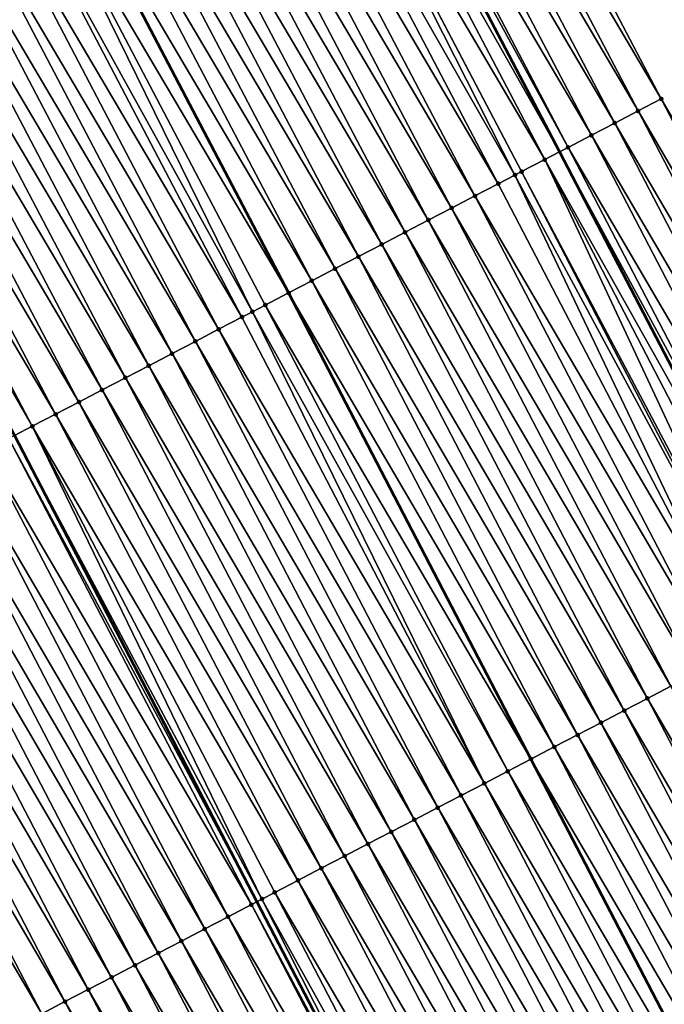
# Model space of a CAD drawing. Header units: feet. Extents: x 2007189 to 2022806, y 818621 to 837694.
# Tile 187 of 256: x 2012050 to 2012075, y 825543 to 825581. Entities that reach past the tile are written whole.
import ezdxf

# ---------------------------------------------------------------- set-up
doc = ezdxf.new("R2010")
doc.units = ezdxf.units.FT
doc.header["$MEASUREMENT"] = 0
for name, color, linetype, lineweight in [('EP_Travel Lane', 172, 'Continuous', 53), ('Road Shots', 141, 'Continuous', 100), ('Road X-Section', 40, 'Continuous', 13), ('STRIPING', 60, 'Continuous', 53)]:
    doc.layers.add(name, color=color, linetype=linetype, lineweight=lineweight)
doc.layers.add('I-77-MM17-21_SB-Surface-Border', color=7, linetype='Continuous')
doc.layers.add('I-77-MM17-21_SB-Surface-TIN', color=7, linetype='Continuous')

msp = doc.modelspace()

# ---------------------------------------------------------------- linework, layer by layer
at = {"layer": 'EP_Travel Lane'}
msp.add_polyline3d([(2012042.986842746, 825628.9073166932, 325.560769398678), (2012052.026263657, 825611.4143814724, 325.6315330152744), (2012061.489919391, 825593.7951984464, 325.6962103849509), (2012070.868116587, 825575.9284977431, 325.7663217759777), (2012080.099297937, 825558.1862715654, 325.8206885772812), (2012089.330474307, 825540.4440549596, 325.8553624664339), (2012098.561653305, 825522.7018333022, 325.9004354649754), (2012107.792832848, 825504.9596105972, 325.9475555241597), (2012117.024001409, 825487.2174089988, 325.9510513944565), (2012126.255163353, 825469.4752201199, 325.9278385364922), (2012135.486323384, 825451.7330349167, 325.8973493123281), (2012144.717475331, 825433.9908652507, 325.8341106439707), (2012153.948637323, 825416.2486762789, 325.81122153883)], dxfattribs=at)
at = {"layer": 'I-77-MM17-21_SB-Surface-Border', "color": 3, "linetype": 'Continuous', "lineweight": -3}
msp.add_polyline3d([(2012047.768865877, 825631.3376010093, 325.3343355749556), (2012055.87138228, 825613.4792854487, 325.4604665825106), (2012065.335043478, 825595.8600921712, 325.5194202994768), (2012074.739121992, 825577.9427009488, 325.5998194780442), (2012084.857540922, 825560.6621304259, 325.6182000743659), (2012094.975956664, 825543.381566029, 325.624132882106), (2012104.207269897, 825525.6394291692, 325.6447355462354), (2012113.438581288, 825507.8972958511, 325.657782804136), (2012122.669889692, 825490.1551682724, 325.6592803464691), (2012131.901194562, 825472.4130474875, 325.6462677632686), (2012141.132493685, 825454.6709377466, 325.6108280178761), (2012150.363793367, 825436.9288269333, 325.5769688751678), (2012158.707998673, 825418.7251280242, 325.5907426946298), (2012167.935548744, 825400.9649492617, 325.5643436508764)], dxfattribs=at)
at = {"layer": 'I-77-MM17-21_SB-Surface-TIN', "color": 128, "linetype": 'Continuous', "lineweight": -3}
for points in [[(2012074.739121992, 825577.9427009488, 325.5998194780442), (2012065.335043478, 825595.8600921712, 325.5194202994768), (2012064.454034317, 825595.3869929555, 325.5672615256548)], [(2012073.852027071, 825577.4811139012, 325.6449603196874), (2012064.454034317, 825595.3869929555, 325.5672615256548), (2012063.573026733, 825594.9138908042, 325.6134641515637)], [(2012073.852027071, 825577.4811139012, 325.6449603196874), (2012074.739121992, 825577.9427009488, 325.5998194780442), (2012064.454034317, 825595.3869929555, 325.5672615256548)], [(2012072.964931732, 825577.0195276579, 325.6884285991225), (2012063.573026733, 825594.9138908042, 325.6134641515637), (2012062.692026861, 825594.440774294, 325.6516515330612)], [(2012072.964931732, 825577.0195276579, 325.6884285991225), (2012073.852027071, 825577.4811139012, 325.6449603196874), (2012063.573026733, 825594.9138908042, 325.6134641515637)], [(2012072.077834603, 825576.5579448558, 325.7247418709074), (2012062.692026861, 825594.440774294, 325.6516515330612), (2012061.811030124, 825593.9676519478, 325.6865811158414)], [(2012072.077834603, 825576.5579448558, 325.7247418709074), (2012072.964931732, 825577.0195276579, 325.6884285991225), (2012062.692026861, 825594.440774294, 325.6516515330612)], [(2012060.930041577, 825593.4945143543, 325.7129996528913), (2012070.868116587, 825575.9284977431, 325.7663217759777), (2012061.489919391, 825593.7951984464, 325.6962103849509)], [(2012071.190736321, 825576.0963642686, 325.756450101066), (2012061.811030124, 825593.9676519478, 325.6865811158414), (2012061.489919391, 825593.7951984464, 325.6962103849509)], [(2012071.190736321, 825576.0963642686, 325.756450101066), (2012061.489919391, 825593.7951984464, 325.6962103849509), (2012070.868116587, 825575.9284977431, 325.7663217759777)], [(2012071.190736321, 825576.0963642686, 325.756450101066), (2012072.077834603, 825576.5579448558, 325.7247418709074), (2012061.811030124, 825593.9676519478, 325.6865811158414)], [(2012070.303636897, 825575.6347858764, 325.7835939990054), (2012060.930041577, 825593.4945143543, 325.7129996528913), (2012060.04905943, 825593.0213648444, 325.7327662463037)], [(2012070.303636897, 825575.6347858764, 325.7835939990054), (2012070.868116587, 825575.9284977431, 325.7663217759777), (2012060.930041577, 825593.4945143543, 325.7129996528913)], [(2012069.166815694, 825575.0432761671, 325.8106677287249), (2012060.048704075, 825593.0211739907, 325.7327729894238), (2012059.168081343, 825592.5482077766, 325.7483140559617)], [(2012069.416536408, 825575.1732095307, 325.8064826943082), (2012060.04905943, 825593.0213648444, 325.7327662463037), (2012060.048704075, 825593.0211739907, 325.7327729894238)], [(2012069.166815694, 825575.0432761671, 325.8106677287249), (2012069.416536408, 825575.1732095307, 325.8064826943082), (2012060.048704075, 825593.0211739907, 325.7327729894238)], [(2012069.416536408, 825575.1732095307, 325.8064826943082), (2012070.303636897, 825575.6347858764, 325.7835939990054), (2012060.04905943, 825593.0213648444, 325.7327662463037)], [(2012068.529433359, 825574.7116381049, 325.8191416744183), (2012059.168081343, 825592.5482077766, 325.7483140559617), (2012058.287106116, 825592.0750453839, 325.7608893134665)], [(2012068.529433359, 825574.7116381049, 325.8191416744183), (2012069.166815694, 825575.0432761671, 325.8106677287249), (2012059.168081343, 825592.5482077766, 325.7483140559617)], [(2012067.642329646, 825574.2500679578, 325.8291414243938), (2012058.287106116, 825592.0750453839, 325.7608893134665), (2012057.406131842, 825591.6018812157, 325.7724735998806)], [(2012067.642329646, 825574.2500679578, 325.8291414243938), (2012068.529433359, 825574.7116381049, 325.8191416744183), (2012058.287106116, 825592.0750453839, 325.7608893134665)], [(2012066.755226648, 825573.7884964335, 325.8420051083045), (2012057.406131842, 825591.6018812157, 325.7724735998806), (2012056.525154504, 825591.1287227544, 325.7872435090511)], [(2012066.755226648, 825573.7884964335, 325.8420051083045), (2012067.642329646, 825574.2500679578, 325.8291414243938), (2012057.406131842, 825591.6018812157, 325.7724735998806)], [(2012065.868123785, 825573.3269246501, 325.8554078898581), (2012056.525154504, 825591.1287227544, 325.7872435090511), (2012055.644179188, 825590.6555605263, 325.7999107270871)], [(2012065.868123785, 825573.3269246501, 325.8554078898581), (2012066.755226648, 825573.7884964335, 325.8420051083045), (2012056.525154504, 825591.1287227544, 325.7872435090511)], [(2012064.981020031, 825572.8653545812, 325.8652452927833), (2012055.644179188, 825590.6555605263, 325.7999107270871), (2012054.763207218, 825590.1823920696, 325.8091011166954)], [(2012064.981020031, 825572.8653545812, 325.8652452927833), (2012065.868123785, 825573.3269246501, 325.8554078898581), (2012055.644179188, 825590.6555605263, 325.7999107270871)], [(2012064.093916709, 825572.40378368, 325.8768135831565), (2012054.763207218, 825590.1823920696, 325.8091011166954), (2012053.882233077, 825589.7092276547, 325.8205475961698)], [(2012064.093916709, 825572.40378368, 325.8768135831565), (2012064.981020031, 825572.8653545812, 325.8652452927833), (2012054.763207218, 825590.1823920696, 325.8091011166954)], [(2012063.206814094, 825571.9422114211, 325.8912046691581), (2012053.882233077, 825589.7092276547, 325.8205475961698), (2012053.00125673, 825589.2360673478, 325.8342872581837)], [(2012063.206814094, 825571.9422114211, 325.8912046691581), (2012064.093916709, 825572.40378368, 325.8768135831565), (2012053.882233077, 825589.7092276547, 325.8205475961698)], [(2012062.319711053, 825571.48063998, 325.9038951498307), (2012053.00125673, 825589.2360673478, 325.8342872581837), (2012052.120278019, 825588.7629114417, 325.8504834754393)], [(2012062.319711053, 825571.48063998, 325.9038951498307), (2012063.206814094, 825571.9422114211, 325.8912046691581), (2012053.00125673, 825589.2360673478, 325.8342872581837)], [(2012061.432607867, 825571.0190688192, 325.9160031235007), (2012052.120278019, 825588.7629114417, 325.8504834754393), (2012051.23929697, 825588.2897572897, 325.8679834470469)], [(2012061.432607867, 825571.0190688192, 325.9160031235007), (2012062.319711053, 825571.48063998, 325.9038951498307), (2012052.120278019, 825588.7629114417, 325.8504834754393)], [(2012050.358322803, 825587.8165955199, 325.8805819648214), (2012060.545503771, 825570.5574968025, 325.9287377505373), (2012051.23929697, 825588.2897572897, 325.8679834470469)], [(2012061.432607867, 825571.0190688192, 325.9160031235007), (2012051.23929697, 825588.2897572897, 325.8679834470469), (2012060.545503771, 825570.5574968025, 325.9287377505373)], [(2012059.169161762, 825569.8413711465, 325.9430457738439), (2012050.358322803, 825587.8165955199, 325.8805819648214), (2012049.477352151, 825587.343424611, 325.8884034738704)], [(2012059.658401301, 825570.095926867, 325.9394514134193), (2012060.545503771, 825570.5574968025, 325.9287377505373), (2012050.358322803, 825587.8165955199, 325.8805819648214)], [(2012059.169161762, 825569.8413711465, 325.9430457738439), (2012059.658401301, 825570.095926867, 325.9394514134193), (2012050.358322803, 825587.8165955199, 325.8805819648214)], [(2012058.771296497, 825569.6343588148, 325.945095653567), (2012049.477352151, 825587.343424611, 325.8884034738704), (2012048.596379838, 825586.8702567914, 325.8979494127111)], [(2012058.771296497, 825569.6343588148, 325.945095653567), (2012059.169161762, 825569.8413711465, 325.9430457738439), (2012049.477352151, 825587.343424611, 325.8884034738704)], [(2012057.88419191, 825569.1727903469, 325.9516041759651), (2012048.596379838, 825586.8702567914, 325.8979494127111), (2012047.715405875, 825586.3970920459, 325.9092114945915)], [(2012057.88419191, 825569.1727903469, 325.9516041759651), (2012058.771296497, 825569.6343588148, 325.945095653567), (2012048.596379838, 825586.8702567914, 325.8979494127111)], [(2012056.997088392, 825568.7112198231, 325.9623875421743), (2012047.715405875, 825586.3970920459, 325.9092114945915), (2012046.834428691, 825585.9239332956, 325.9238200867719)], [(2012056.997088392, 825568.7112198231, 325.9623875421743), (2012057.88419191, 825569.1727903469, 325.9516041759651), (2012047.715405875, 825586.3970920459, 325.9092114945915)], [(2012056.109985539, 825568.2496480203, 325.9758307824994), (2012046.834428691, 825585.9239332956, 325.9238200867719), (2012045.953448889, 825585.4507794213, 325.9411504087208)], [(2012056.109985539, 825568.2496480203, 325.9758307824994), (2012056.997088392, 825568.7112198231, 325.9623875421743), (2012046.834428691, 825585.9239332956, 325.9238200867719)], [(2012055.222882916, 825567.7880757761, 325.9901912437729), (2012045.953448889, 825585.4507794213, 325.9411504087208), (2012045.072472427, 825584.9776193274, 325.9550089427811)], [(2012055.222882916, 825567.7880757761, 325.9901912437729), (2012056.109985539, 825568.2496480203, 325.9758307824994), (2012045.953448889, 825585.4507794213, 325.9411504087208)], [(2012054.335779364, 825567.3265053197, 326.0008346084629), (2012045.072472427, 825584.9776193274, 325.9550089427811), (2012044.191498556, 825584.5044544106, 325.9661753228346)], [(2012054.335779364, 825567.3265053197, 326.0008346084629), (2012055.222882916, 825567.7880757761, 325.9901912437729), (2012045.072472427, 825584.9776193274, 325.9550089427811)], [(2012053.448675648, 825566.864935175, 326.0108292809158), (2012044.191498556, 825584.5044544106, 325.9661753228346), (2012043.310523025, 825584.0312925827, 325.9790660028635)], [(2012053.448675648, 825566.864935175, 326.0108292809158), (2012054.335779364, 825567.3265053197, 326.0008346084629), (2012044.191498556, 825584.5044544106, 325.9661753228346)], [(2012052.561572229, 825566.4033644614, 326.0220074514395), (2012043.310523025, 825584.0312925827, 325.9790660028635), (2012042.429545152, 825583.558135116, 325.9943910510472)], [(2012052.561572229, 825566.4033644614, 326.0220074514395), (2012053.448675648, 825566.864935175, 326.0108292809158), (2012043.310523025, 825584.0312925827, 325.9790660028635)], [(2012051.674469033, 825565.9417933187, 326.0340780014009), (2012042.429545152, 825583.558135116, 325.9943910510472), (2012041.548568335, 825583.0849756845, 326.0086194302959)], [(2012051.674469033, 825565.9417933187, 326.0340780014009), (2012052.561572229, 825566.4033644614, 326.0220074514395), (2012042.429545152, 825583.558135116, 325.9943910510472)], [(2012050.78736459, 825565.4802245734, 326.0411634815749), (2012041.548568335, 825583.0849756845, 326.0086194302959), (2012040.855330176, 825582.7126471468, 326.0195023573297)], [(2012050.78736459, 825565.4802245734, 326.0411634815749), (2012051.674469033, 825565.9417933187, 326.0340780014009), (2012041.548568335, 825583.0849756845, 326.0086194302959)], [(2012050.78736459, 825565.4802245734, 326.0411634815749), (2012040.855330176, 825582.7126471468, 326.0195023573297), (2012050.10721314, 825565.1263354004, 326.0466079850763)], [(2012083.970444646, 825560.200545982, 325.657934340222), (2012074.739121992, 825577.9427009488, 325.5998194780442), (2012073.852027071, 825577.4811139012, 325.6449603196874)], [(2012083.970444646, 825560.200545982, 325.657934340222), (2012084.857540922, 825560.6621304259, 325.6182000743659), (2012074.739121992, 825577.9427009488, 325.5998194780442)], [(2012083.083348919, 825559.7389604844, 325.6998598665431), (2012073.852027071, 825577.4811139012, 325.6449603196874), (2012072.964931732, 825577.0195276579, 325.6884285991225)], [(2012083.083348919, 825559.7389604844, 325.6998598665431), (2012083.970444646, 825560.200545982, 325.657934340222), (2012073.852027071, 825577.4811139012, 325.6449603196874)], [(2012082.196252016, 825559.2773772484, 325.737083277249), (2012072.964931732, 825577.0195276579, 325.6884285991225), (2012072.077834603, 825576.5579448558, 325.7247418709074)], [(2012082.196252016, 825559.2773772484, 325.737083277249), (2012083.083348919, 825559.7389604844, 325.6998598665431), (2012072.964931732, 825577.0195276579, 325.6884285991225)], [(2012081.309153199, 825558.8157976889, 325.7666614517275), (2012072.077834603, 825576.5579448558, 325.7247418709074), (2012071.190736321, 825576.0963642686, 325.756450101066)], [(2012081.309153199, 825558.8157976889, 325.7666614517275), (2012082.196252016, 825559.2773772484, 325.737083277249), (2012072.077834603, 825576.5579448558, 325.7247418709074)], [(2012080.422058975, 825558.3542093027, 325.8145931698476), (2012071.190736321, 825576.0963642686, 325.756450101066), (2012070.868116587, 825575.9284977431, 325.7663217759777)], [(2012080.422058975, 825558.3542093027, 325.8145931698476), (2012081.309153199, 825558.8157976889, 325.7666614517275), (2012071.190736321, 825576.0963642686, 325.756450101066)], [(2012070.303636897, 825575.6347858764, 325.7835939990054), (2012080.099297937, 825558.1862715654, 325.8206885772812), (2012070.868116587, 825575.9284977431, 325.7663217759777)], [(2012080.422058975, 825558.3542093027, 325.8145931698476), (2012070.868116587, 825575.9284977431, 325.7663217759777), (2012080.099297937, 825558.1862715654, 325.8206885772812)], [(2012078.786427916, 825557.5031645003, 325.8451026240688), (2012070.303636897, 825575.6347858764, 325.7835939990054), (2012069.416536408, 825575.1732095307, 325.8064826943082)], [(2012079.534956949, 825557.8926359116, 325.8313462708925), (2012080.099297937, 825558.1862715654, 325.8206885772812), (2012070.303636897, 825575.6347858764, 325.7835939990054)], [(2012078.786427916, 825557.5031645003, 325.8451026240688), (2012079.534956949, 825557.8926359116, 325.8313462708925), (2012070.303636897, 825575.6347858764, 325.7835939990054)], [(2012077.760751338, 825556.9694921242, 325.8586250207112), (2012069.166815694, 825575.0432761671, 325.8106677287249), (2012068.529433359, 825574.7116381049, 325.8191416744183)], [(2012078.647854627, 825557.4310630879, 325.8469195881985), (2012069.416536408, 825575.1732095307, 325.8064826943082), (2012069.166815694, 825575.0432761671, 325.8106677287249)], [(2012077.760751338, 825556.9694921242, 325.8586250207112), (2012078.647854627, 825557.4310630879, 325.8469195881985), (2012069.166815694, 825575.0432761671, 325.8106677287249)], [(2012078.647854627, 825557.4310630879, 325.8469195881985), (2012078.786427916, 825557.5031645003, 325.8451026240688), (2012069.416536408, 825575.1732095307, 325.8064826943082)], [(2012077.760751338, 825556.9694921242, 325.8586250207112), (2012068.529433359, 825574.7116381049, 325.8191416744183), (2012067.642329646, 825574.2500679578, 325.8291414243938)], [(2012076.873647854, 825556.5079215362, 325.8695497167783), (2012067.642329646, 825574.2500679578, 325.8291414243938), (2012066.755226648, 825573.7884964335, 325.8420051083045)], [(2012076.873647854, 825556.5079215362, 325.8695497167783), (2012077.760751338, 825556.9694921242, 325.8586250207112), (2012067.642329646, 825574.2500679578, 325.8291414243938)], [(2012075.986543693, 825556.0463522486, 325.8777704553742), (2012066.755226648, 825573.7884964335, 325.8420051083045), (2012065.868123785, 825573.3269246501, 325.8554078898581)], [(2012075.986543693, 825556.0463522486, 325.8777704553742), (2012076.873647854, 825556.5079215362, 325.8695497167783), (2012066.755226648, 825573.7884964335, 325.8420051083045)], [(2012075.099439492, 825555.5847830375, 325.8858317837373), (2012065.868123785, 825573.3269246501, 325.8554078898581), (2012064.981020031, 825572.8653545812, 325.8652452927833)], [(2012075.099439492, 825555.5847830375, 325.8858317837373), (2012075.986543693, 825556.0463522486, 325.8777704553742), (2012065.868123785, 825573.3269246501, 325.8554078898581)], [(2012074.212336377, 825555.1232117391, 325.8982335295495), (2012064.981020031, 825572.8653545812, 325.8652452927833), (2012064.093916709, 825572.40378368, 325.8768135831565)], [(2012074.212336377, 825555.1232117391, 325.8982335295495), (2012075.099439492, 825555.5847830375, 325.8858317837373), (2012064.981020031, 825572.8653545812, 325.8652452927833)], [(2012073.325232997, 825554.6616409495, 325.9095773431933), (2012064.093916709, 825572.40378368, 325.8768135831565), (2012063.206814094, 825571.9422114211, 325.8912046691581)], [(2012073.325232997, 825554.6616409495, 325.9095773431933), (2012074.212336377, 825555.1232117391, 325.8982335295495), (2012064.093916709, 825572.40378368, 325.8768135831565)], [(2012072.438129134, 825554.2000710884, 325.9189904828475), (2012063.206814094, 825571.9422114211, 325.8912046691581), (2012062.319711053, 825571.48063998, 325.9038951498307)], [(2012072.438129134, 825554.2000710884, 325.9189904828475), (2012073.325232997, 825554.6616409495, 325.9095773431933), (2012063.206814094, 825571.9422114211, 325.8912046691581)], [(2012071.55102525, 825553.7385012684, 325.9283180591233), (2012062.319711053, 825571.48063998, 325.9038951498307), (2012061.432607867, 825571.0190688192, 325.9160031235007)], [(2012071.55102525, 825553.7385012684, 325.9283180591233), (2012072.438129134, 825554.2000710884, 325.9189904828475), (2012062.319711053, 825571.48063998, 325.9038951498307)], [(2012070.66392232, 825553.2769296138, 325.9414603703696), (2012061.432607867, 825571.0190688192, 325.9160031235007), (2012060.545503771, 825570.5574968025, 325.9287377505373)], [(2012070.66392232, 825553.2769296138, 325.9414603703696), (2012071.55102525, 825553.7385012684, 325.9283180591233), (2012061.432607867, 825571.0190688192, 325.9160031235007)], [(2012059.658401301, 825570.095926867, 325.9394514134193), (2012069.776818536, 825552.8153569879, 325.9554637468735), (2012060.545503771, 825570.5574968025, 325.9287377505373)], [(2012070.66392232, 825553.2769296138, 325.9414603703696), (2012060.545503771, 825570.5574968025, 325.9287377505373), (2012069.776818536, 825552.8153569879, 325.9554637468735)], [(2012068.889714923, 825552.3537892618, 325.9615964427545), (2012059.658401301, 825570.095926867, 325.9394514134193), (2012059.169161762, 825569.8413711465, 325.9430457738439)], [(2012068.889714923, 825552.3537892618, 325.9615964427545), (2012069.776818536, 825552.8153569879, 325.9554637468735), (2012059.658401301, 825570.095926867, 325.9394514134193)], [(2012068.002609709, 825551.8922219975, 325.9656099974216), (2012059.169161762, 825569.8413711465, 325.9430457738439), (2012058.771296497, 825569.6343588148, 325.945095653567)], [(2012068.002609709, 825551.8922219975, 325.9656099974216), (2012068.889714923, 825552.3537892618, 325.9615964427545), (2012059.169161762, 825569.8413711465, 325.9430457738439)], [(2012068.002609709, 825551.8922219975, 325.9656099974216), (2012058.771296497, 825569.6343588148, 325.945095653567), (2012057.88419191, 825569.1727903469, 325.9516041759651)], [(2012067.115504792, 825551.4306541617, 325.9708120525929), (2012057.88419191, 825569.1727903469, 325.9516041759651), (2012056.997088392, 825568.7112198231, 325.9623875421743)], [(2012067.115504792, 825551.4306541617, 325.9708120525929), (2012068.002609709, 825551.8922219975, 325.9656099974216), (2012057.88419191, 825569.1727903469, 325.9516041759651)], [(2012066.228401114, 825550.9690839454, 325.9809636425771), (2012056.997088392, 825568.7112198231, 325.9623875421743), (2012056.109985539, 825568.2496480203, 325.9758307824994)], [(2012066.228401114, 825550.9690839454, 325.9809636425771), (2012067.115504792, 825551.4306541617, 325.9708120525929), (2012056.997088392, 825568.7112198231, 325.9623875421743)], [(2012065.341298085, 825550.5075124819, 325.9937085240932), (2012056.109985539, 825568.2496480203, 325.9758307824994), (2012055.222882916, 825567.7880757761, 325.9901912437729)], [(2012065.341298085, 825550.5075124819, 325.9937085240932), (2012066.228401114, 825550.9690839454, 325.9809636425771), (2012056.109985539, 825568.2496480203, 325.9758307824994)], [(2012064.454195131, 825550.0459408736, 326.0067547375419), (2012055.222882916, 825567.7880757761, 325.9901912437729), (2012054.335779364, 825567.3265053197, 326.0008346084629)], [(2012064.454195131, 825550.0459408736, 326.0067547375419), (2012065.341298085, 825550.5075124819, 325.9937085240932), (2012055.222882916, 825567.7880757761, 325.9901912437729)], [(2012063.567091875, 825549.5843698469, 326.0185914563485), (2012054.335779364, 825567.3265053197, 326.0008346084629), (2012053.448675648, 825566.864935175, 326.0108292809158)], [(2012063.567091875, 825549.5843698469, 326.0185914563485), (2012064.454195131, 825550.0459408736, 326.0067547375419), (2012054.335779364, 825567.3265053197, 326.0008346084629)], [(2012062.679988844, 825549.1227983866, 326.0313295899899), (2012053.448675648, 825566.864935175, 326.0108292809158), (2012052.561572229, 825566.4033644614, 326.0220074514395)], [(2012062.679988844, 825549.1227983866, 326.0313295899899), (2012063.567091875, 825549.5843698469, 326.0185914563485), (2012053.448675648, 825566.864935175, 326.0108292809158)], [(2012061.792885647, 825548.6612272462, 326.0434026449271), (2012052.561572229, 825566.4033644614, 326.0220074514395), (2012051.674469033, 825565.9417933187, 326.0340780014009)], [(2012061.792885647, 825548.6612272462, 326.0434026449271), (2012062.679988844, 825549.1227983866, 326.0313295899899), (2012052.561572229, 825566.4033644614, 326.0220074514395)], [(2012060.905783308, 825548.199654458, 326.0589022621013), (2012051.674469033, 825565.9417933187, 326.0340780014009), (2012050.78736459, 825565.4802245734, 326.0411634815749)], [(2012060.905783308, 825548.199654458, 326.0589022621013), (2012061.792885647, 825548.6612272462, 326.0434026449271), (2012051.674469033, 825565.9417933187, 326.0340780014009)], [(2012059.531295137, 825547.4844939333, 326.072288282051), (2012050.78736459, 825565.4802245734, 326.0411634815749), (2012050.10721314, 825565.1263354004, 326.0466079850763)], [(2012059.531295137, 825547.4844939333, 326.072288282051), (2012060.018679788, 825547.7380839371, 326.0696874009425), (2012050.78736459, 825565.4802245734, 326.0411634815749)], [(2012060.018679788, 825547.7380839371, 326.0696874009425), (2012060.905783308, 825548.199654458, 326.0589022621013), (2012050.78736459, 825565.4802245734, 326.0411634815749)], [(2012059.131574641, 825547.2765165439, 326.0739686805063), (2012049.90026015, 825565.0186558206, 326.0482646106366), (2012049.013157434, 825564.5570837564, 326.0622508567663)], [(2012049.90026015, 825565.0186558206, 326.0482646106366), (2012059.338405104, 825547.3841318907, 326.0730991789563), (2012050.10721314, 825565.1263354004, 326.0466079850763)], [(2012059.131574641, 825547.2765165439, 326.0739686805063), (2012059.338405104, 825547.3841318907, 326.0730991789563), (2012049.90026015, 825565.0186558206, 326.0482646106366)], [(2012059.531295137, 825547.4844939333, 326.072288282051), (2012050.10721314, 825565.1263354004, 326.0466079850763), (2012059.338405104, 825547.3841318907, 326.0730991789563)], [(2012058.244469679, 825546.8149487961, 326.0789878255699), (2012049.013157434, 825564.5570837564, 326.0622508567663), (2012048.126054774, 825564.0955115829, 326.0764643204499)], [(2012058.244469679, 825546.8149487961, 326.0789878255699), (2012059.131574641, 825547.2765165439, 326.0739686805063), (2012049.013157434, 825564.5570837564, 326.0622508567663)], [(2012057.357365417, 825546.3533797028, 326.0868044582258), (2012048.126054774, 825564.0955115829, 326.0764643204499), (2012047.238951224, 825563.633941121, 326.0871192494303)], [(2012057.357365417, 825546.3533797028, 326.0868044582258), (2012058.244469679, 825546.8149487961, 326.0789878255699), (2012048.126054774, 825564.0955115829, 326.0764643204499)], [(2012056.470260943, 825545.8918110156, 326.0937772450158), (2012047.238951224, 825563.633941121, 326.0871192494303), (2012046.351847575, 825563.1723708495, 326.0973779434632)], [(2012056.470260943, 825545.8918110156, 326.0937772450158), (2012057.357365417, 825546.3533797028, 326.0868044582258), (2012047.238951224, 825563.633941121, 326.0871192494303)], [(2012055.583156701, 825545.430241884, 326.101673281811), (2012046.351847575, 825563.1723708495, 326.0973779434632), (2012045.464744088, 825562.7108002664, 326.1082848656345)], [(2012055.583156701, 825545.430241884, 326.101673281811), (2012056.470260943, 825545.8918110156, 326.0937772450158), (2012046.351847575, 825563.1723708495, 326.0973779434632)], [(2012054.696052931, 825544.9686718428, 326.1114607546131), (2012045.464744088, 825562.7108002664, 326.1082848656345), (2012044.577641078, 825562.2492287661, 326.1210984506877)], [(2012054.696052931, 825544.9686718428, 326.1114607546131), (2012055.583156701, 825545.430241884, 326.101673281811), (2012045.464744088, 825562.7108002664, 326.1082848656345)], [(2012053.80894937, 825544.5071014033, 326.1220766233), (2012044.577641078, 825562.2492287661, 326.1210984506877), (2012043.690538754, 825561.787655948, 326.1366523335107)], [(2012053.80894937, 825544.5071014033, 326.1220766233), (2012054.696052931, 825544.9686718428, 326.1114607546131), (2012044.577641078, 825562.2492287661, 326.1210984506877)], [(2012052.921845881, 825544.0455308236, 326.1329836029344), (2012043.690538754, 825561.787655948, 326.1366523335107), (2012042.80343654, 825561.3260829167, 326.1526498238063)], [(2012052.921845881, 825544.0455308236, 326.1329836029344), (2012053.80894937, 825544.5071014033, 326.1220766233), (2012043.690538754, 825561.787655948, 326.1366523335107)], [(2012052.03474294, 825543.5839591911, 326.1460803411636), (2012042.80343654, 825561.3260829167, 326.1526498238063), (2012041.916334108, 825560.8645103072, 326.1677695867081)], [(2012052.03474294, 825543.5839591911, 326.1460803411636), (2012052.921845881, 825544.0455308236, 326.1329836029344), (2012042.80343654, 825561.3260829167, 326.1526498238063)], [(2012051.147640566, 825543.1223864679, 326.1614444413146), (2012041.916334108, 825560.8645103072, 326.1677695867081), (2012041.029231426, 825560.4029381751, 326.1818971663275)], [(2012051.147640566, 825543.1223864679, 326.1614444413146), (2012052.03474294, 825543.5839591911, 326.1460803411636), (2012041.916334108, 825560.8645103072, 326.1677695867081)], [(2012050.260537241, 825542.6608155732, 326.1730068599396), (2012051.147640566, 825543.1223864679, 326.1614444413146), (2012041.029231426, 825560.4029381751, 326.1818971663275)], [(2012084.330753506, 825537.8426446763, 325.9096183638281), (2012075.099439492, 825555.5847830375, 325.8858317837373), (2012074.212336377, 825555.1232117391, 325.8982335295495)], [(2012083.443650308, 825537.3810735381, 325.9216791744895), (2012074.212336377, 825555.1232117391, 325.8982335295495), (2012073.325232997, 825554.6616409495, 325.9095773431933)], [(2012083.443650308, 825537.3810735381, 325.9216791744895), (2012084.330753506, 825537.8426446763, 325.9096183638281), (2012074.212336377, 825555.1232117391, 325.8982335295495)], [(2012082.556546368, 825536.9195038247, 325.9307774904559), (2012073.325232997, 825554.6616409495, 325.9095773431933), (2012072.438129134, 825554.2000710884, 325.9189904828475)], [(2012082.556546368, 825536.9195038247, 325.9307774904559), (2012083.443650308, 825537.3810735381, 325.9216791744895), (2012073.325232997, 825554.6616409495, 325.9095773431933)], [(2012081.669441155, 825536.4579365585, 325.9347875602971), (2012072.438129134, 825554.2000710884, 325.9189904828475), (2012071.55102525, 825553.7385012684, 325.9283180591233)], [(2012081.669441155, 825536.4579365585, 325.9347875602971), (2012082.556546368, 825536.9195038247, 325.9307774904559), (2012072.438129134, 825554.2000710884, 325.9189904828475)], [(2012080.782336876, 825535.9963674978, 325.9425287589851), (2012071.55102525, 825553.7385012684, 325.9283180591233), (2012070.66392232, 825553.2769296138, 325.9414603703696)], [(2012080.782336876, 825535.9963674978, 325.9425287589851), (2012081.669441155, 825536.4579365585, 325.9347875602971), (2012071.55102525, 825553.7385012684, 325.9283180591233)], [(2012079.895233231, 825535.5347972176, 325.9528059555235), (2012070.66392232, 825553.2769296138, 325.9414603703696), (2012069.776818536, 825552.8153569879, 325.9554637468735)], [(2012079.895233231, 825535.5347972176, 325.9528059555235), (2012080.782336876, 825535.9963674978, 325.9425287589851), (2012070.66392232, 825553.2769296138, 325.9414603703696)], [(2012068.889714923, 825552.3537892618, 325.9615964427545), (2012079.008127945, 825535.0732274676, 325.9608172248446), (2012069.776818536, 825552.8153569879, 325.9554637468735)], [(2012079.895233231, 825535.5347972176, 325.9528059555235), (2012069.776818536, 825552.8153569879, 325.9554637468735), (2012079.008127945, 825535.0732274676, 325.9608172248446)], [(2012078.121024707, 825534.6116590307, 325.968424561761), (2012068.889714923, 825552.3537892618, 325.9615964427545), (2012068.002609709, 825551.8922219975, 325.9656099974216)], [(2012078.121024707, 825534.6116590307, 325.968424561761), (2012079.008127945, 825535.0732274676, 325.9608172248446), (2012068.889714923, 825552.3537892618, 325.9615964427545)], [(2012077.233919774, 825534.1500912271, 325.9735522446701), (2012068.002609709, 825551.8922219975, 325.9656099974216), (2012067.115504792, 825551.4306541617, 325.9708120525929)], [(2012077.233919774, 825534.1500912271, 325.9735522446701), (2012078.121024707, 825534.6116590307, 325.968424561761), (2012068.002609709, 825551.8922219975, 325.9656099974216)], [(2012076.346815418, 825533.6885223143, 325.9809857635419), (2012067.115504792, 825551.4306541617, 325.9708120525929), (2012066.228401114, 825550.9690839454, 325.9809636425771)], [(2012076.346815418, 825533.6885223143, 325.9809857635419), (2012077.233919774, 825534.1500912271, 325.9735522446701), (2012067.115504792, 825551.4306541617, 325.9708120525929)], [(2012075.459711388, 825533.2269527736, 325.9897250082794), (2012066.228401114, 825550.9690839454, 325.9809636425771), (2012065.341298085, 825550.5075124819, 325.9937085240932)], [(2012075.459711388, 825533.2269527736, 325.9897250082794), (2012076.346815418, 825533.6885223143, 325.9809857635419), (2012066.228401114, 825550.9690839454, 325.9809636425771)], [(2012074.5726072, 825532.7653835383, 325.9978294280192), (2012065.341298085, 825550.5075124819, 325.9937085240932), (2012064.454195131, 825550.0459408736, 326.0067547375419)], [(2012074.5726072, 825532.7653835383, 325.9978294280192), (2012075.459711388, 825533.2269527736, 325.9897250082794), (2012065.341298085, 825550.5075124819, 325.9937085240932)], [(2012073.685504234, 825532.3038119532, 326.010819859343), (2012064.454195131, 825550.0459408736, 326.0067547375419), (2012063.567091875, 825549.5843698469, 326.0185914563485)], [(2012073.685504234, 825532.3038119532, 326.010819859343), (2012074.5726072, 825532.7653835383, 325.9978294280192), (2012064.454195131, 825550.0459408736, 326.0067547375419)], [(2012072.798401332, 825531.842240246, 326.0240636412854), (2012063.567091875, 825549.5843698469, 326.0185914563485), (2012062.679988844, 825549.1227983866, 326.0313295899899)], [(2012072.798401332, 825531.842240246, 326.0240636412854), (2012073.685504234, 825532.3038119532, 326.010819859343), (2012063.567091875, 825549.5843698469, 326.0185914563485)], [(2012071.911297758, 825531.3806698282, 326.0346266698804), (2012062.679988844, 825549.1227983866, 326.0313295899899), (2012061.792885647, 825548.6612272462, 326.0434026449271)], [(2012071.911297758, 825531.3806698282, 326.0346266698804), (2012072.798401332, 825531.842240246, 326.0240636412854), (2012062.679988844, 825549.1227983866, 326.0313295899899)], [(2012071.024193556, 825530.9191006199, 326.0426748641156), (2012061.792885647, 825548.6612272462, 326.0434026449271), (2012060.905783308, 825548.199654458, 326.0589022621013)], [(2012071.024193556, 825530.9191006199, 326.0426748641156), (2012071.911297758, 825531.3806698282, 326.0346266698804), (2012061.792885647, 825548.6612272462, 326.0434026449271)], [(2012070.137089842, 825530.4575304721, 326.0526764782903), (2012060.905783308, 825548.199654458, 326.0589022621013), (2012060.018679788, 825547.7380839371, 326.0696874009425)], [(2012070.137089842, 825530.4575304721, 326.0526764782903), (2012071.024193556, 825530.9191006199, 326.0426748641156), (2012060.905783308, 825548.199654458, 326.0589022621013)], [(2012069.24998494, 825529.9959626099, 326.0579260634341), (2012060.018679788, 825547.7380839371, 326.0696874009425), (2012059.531295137, 825547.4844939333, 326.072288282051)], [(2012069.24998494, 825529.9959626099, 326.0579260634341), (2012070.137089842, 825530.4575304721, 326.0526764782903), (2012060.018679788, 825547.7380839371, 326.0696874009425)], [(2012068.362879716, 825529.5343953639, 326.0618937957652), (2012059.131574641, 825547.2765165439, 326.0739686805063), (2012058.244469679, 825546.8149487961, 326.0789878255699)], [(2012059.131574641, 825547.2765165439, 326.0739686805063), (2012068.569587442, 825529.6419468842, 326.0609692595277), (2012059.338405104, 825547.3841318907, 326.0730991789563)], [(2012068.362879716, 825529.5343953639, 326.0618937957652), (2012068.569587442, 825529.6419468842, 326.0609692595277), (2012059.131574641, 825547.2765165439, 326.0739686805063)], [(2012059.531295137, 825547.4844939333, 326.072288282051), (2012059.338405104, 825547.3841318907, 326.0730991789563), (2012068.569587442, 825529.6419468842, 326.0609692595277)], [(2012069.24998494, 825529.9959626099, 326.0579260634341), (2012059.531295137, 825547.4844939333, 326.072288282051), (2012068.569587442, 825529.6419468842, 326.0609692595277)], [(2012067.475777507, 825529.072822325, 326.0779068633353), (2012058.244469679, 825546.8149487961, 326.0789878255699), (2012057.357365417, 825546.3533797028, 326.0868044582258)], [(2012067.475777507, 825529.072822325, 326.0779068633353), (2012068.362879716, 825529.5343953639, 326.0618937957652), (2012058.244469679, 825546.8149487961, 326.0789878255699)], [(2012066.5886743, 825528.611251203, 326.0899339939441), (2012057.357365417, 825546.3533797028, 326.0868044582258), (2012056.470260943, 825545.8918110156, 326.0937772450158)], [(2012066.5886743, 825528.611251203, 326.0899339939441), (2012067.475777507, 825529.072822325, 326.0779068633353), (2012057.357365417, 825546.3533797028, 326.0868044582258)], [(2012065.701569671, 825528.1496828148, 326.0962772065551), (2012056.470260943, 825545.8918110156, 326.0937772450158), (2012055.583156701, 825545.430241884, 326.101673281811)], [(2012065.701569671, 825528.1496828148, 326.0962772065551), (2012066.5886743, 825528.611251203, 326.0899339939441), (2012056.470260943, 825545.8918110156, 326.0937772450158)], [(2012064.81446577, 825527.6881130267, 326.105530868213), (2012055.583156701, 825545.430241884, 326.101673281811), (2012054.696052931, 825544.9686718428, 326.1114607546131)], [(2012064.81446577, 825527.6881130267, 326.105530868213), (2012065.701569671, 825528.1496828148, 326.0962772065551), (2012055.583156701, 825545.430241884, 326.101673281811)], [(2012063.927361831, 825527.2265433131, 326.1146294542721), (2012054.696052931, 825544.9686718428, 326.1114607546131), (2012053.80894937, 825544.5071014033, 326.1220766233)], [(2012063.927361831, 825527.2265433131, 326.1146294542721), (2012064.81446577, 825527.6881130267, 326.105530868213), (2012054.696052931, 825544.9686718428, 326.1114607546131)], [(2012063.040258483, 825526.7649724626, 326.1260924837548), (2012053.80894937, 825544.5071014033, 326.1220766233), (2012052.921845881, 825544.0455308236, 326.1329836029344)], [(2012063.040258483, 825526.7649724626, 326.1260924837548), (2012063.927361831, 825527.2265433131, 326.1146294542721), (2012053.80894937, 825544.5071014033, 326.1220766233)], [(2012062.153156, 825526.3033999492, 326.1410127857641), (2012052.921845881, 825544.0455308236, 326.1329836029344), (2012052.03474294, 825543.5839591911, 326.1460803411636)], [(2012062.153156, 825526.3033999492, 326.1410127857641), (2012063.040258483, 825526.7649724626, 326.1260924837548), (2012052.921845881, 825544.0455308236, 326.1329836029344)], [(2012061.266053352, 825525.8418277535, 326.1552724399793), (2012052.03474294, 825543.5839591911, 326.1460803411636), (2012051.147640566, 825543.1223864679, 326.1614444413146)], [(2012061.266053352, 825525.8418277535, 326.1552724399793), (2012062.153156, 825526.3033999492, 326.1410127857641), (2012052.03474294, 825543.5839591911, 326.1460803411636)]]:
    msp.add_3dface(points, dxfattribs=at)
at = {"layer": 'Road Shots', "lineweight": 100}
for p in [(2012074.739121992, 825577.9427009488, 325.5998194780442), (2012073.852027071, 825577.4811139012, 325.6449603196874), (2012072.964931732, 825577.0195276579, 325.6884285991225), (2012072.077834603, 825576.5579448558, 325.7247418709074), (2012071.190736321, 825576.0963642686, 325.756450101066), (2012070.303636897, 825575.6347858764, 325.7835939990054), (2012069.166815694, 825575.0432761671, 325.8106677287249), (2012069.416536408, 825575.1732095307, 325.8064826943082), (2012068.529433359, 825574.7116381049, 325.8191416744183), (2012067.642329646, 825574.2500679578, 325.8291414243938), (2012066.755226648, 825573.7884964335, 325.8420051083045), (2012065.868123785, 825573.3269246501, 325.8554078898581), (2012064.981020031, 825572.8653545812, 325.8652452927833), (2012064.093916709, 825572.40378368, 325.8768135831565), (2012063.206814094, 825571.9422114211, 325.8912046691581), (2012062.319711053, 825571.48063998, 325.9038951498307), (2012061.432607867, 825571.0190688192, 325.9160031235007), (2012060.545504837, 825570.5574973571, 325.9287377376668), (2012059.658401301, 825570.095926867, 325.9394514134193), (2012059.169161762, 825569.8413711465, 325.9430457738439), (2012058.771296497, 825569.6343588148, 325.945095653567), (2012057.88419191, 825569.1727903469, 325.9516041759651), (2012056.997088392, 825568.7112198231, 325.9623875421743), (2012056.109985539, 825568.2496480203, 325.9758307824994), (2012055.222882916, 825567.7880757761, 325.9901912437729), (2012054.335779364, 825567.3265053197, 326.0008346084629), (2012053.448675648, 825566.864935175, 326.0108292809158), (2012052.561572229, 825566.4033644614, 326.0220074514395), (2012051.674469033, 825565.9417933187, 326.0340780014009), (2012050.78736459, 825565.4802245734, 326.0411634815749), (2012074.212336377, 825555.1232117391, 325.8982335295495), (2012073.325232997, 825554.6616409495, 325.9095773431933), (2012072.438129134, 825554.2000710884, 325.9189904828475), (2012071.55102525, 825553.7385012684, 325.9283180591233), (2012070.66392232, 825553.2769296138, 325.9414603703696), (2012069.776819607, 825552.8153575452, 325.9554637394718), (2012068.889714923, 825552.3537892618, 325.9615964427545), (2012068.002609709, 825551.8922219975, 325.9656099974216), (2012067.115504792, 825551.4306541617, 325.9708120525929), (2012066.228401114, 825550.9690839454, 325.9809636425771), (2012065.341298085, 825550.5075124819, 325.9937085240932), (2012064.454195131, 825550.0459408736, 326.0067547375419), (2012063.567091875, 825549.5843698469, 326.0185914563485), (2012062.679988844, 825549.1227983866, 326.0313295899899), (2012061.792885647, 825548.6612272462, 326.0434026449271), (2012060.905783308, 825548.199654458, 326.0589022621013), (2012060.018679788, 825547.7380839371, 326.0696874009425), (2012059.131574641, 825547.2765165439, 326.0739686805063), (2012059.531295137, 825547.4844939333, 326.072288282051), (2012058.244469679, 825546.8149487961, 326.0789878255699), (2012057.357365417, 825546.3533797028, 326.0868044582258), (2012056.470260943, 825545.8918110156, 326.0937772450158), (2012055.583156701, 825545.430241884, 326.101673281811), (2012054.696052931, 825544.9686718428, 326.1114607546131), (2012053.80894937, 825544.5071014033, 326.1220766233), (2012052.921845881, 825544.0455308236, 326.1329836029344), (2012052.03474294, 825543.5839591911, 326.1460803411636)]:
    msp.add_point(p, dxfattribs=at)
at = {"layer": 'Road X-Section', "extrusion": (0.4731839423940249, -0.8809613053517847, 0.002033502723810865), "elevation": 224759.6629350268, "flags": 128}
msp.add_lwpolyline([(2163214.880511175, -131.5302384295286), (2163213.880511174, -131.4823971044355), (2163212.880511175, -131.4361943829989), (2163211.880511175, -131.398006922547), (2163210.880511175, -131.3630772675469), (2163209.880511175, -131.3366586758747), (2163208.880511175, -131.3168920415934), (2163208.880107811, -131.3168852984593), (2163207.880511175, -131.3013441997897), (2163206.880511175, -131.2887689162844), (2163205.880511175, -131.2771846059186), (2163204.880511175, -131.2624146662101), (2163203.880511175, -131.2497474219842), (2163202.880511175, -131.240557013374), (2163201.880511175, -131.2291105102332), (2163200.880511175, -131.2153708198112), (2163199.880511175, -131.1991745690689), (2163198.880511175, -131.1816745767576), (2163197.880511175, -131.1690760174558), (2163196.880511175, -131.1612544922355), (2163195.880511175, -131.1517085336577), (2163194.880511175, -131.1404464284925), (2163193.880511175, -131.1258378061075), (2163192.880511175, -131.1085074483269), (2163191.880511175, -131.0946488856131), (2163190.880511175, -131.083482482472), (2163189.880511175, -131.0705917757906), (2163188.880511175, -131.0552666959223), (2163187.880511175, -131.0410382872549), (2163186.880511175, -131.0272080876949), (2163185.880511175, -131.0123467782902), (2163184.880511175, -130.9986044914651), (2163183.880511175, -130.9868084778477), (2163182.880511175, -130.9743021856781), (2163181.880511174, -130.958614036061), (2163180.880511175, -130.9406027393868), (2163179.880511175, -130.9222461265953), (2163178.880511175, -130.9027259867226), (2163177.880511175, -130.8826639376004), (2163176.880511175, -130.8648654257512), (2163176.130107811, -130.8552887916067), (2163175.880511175, -130.8528657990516), (2163174.880511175, -130.8466170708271), (2163174.173726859, -130.8451438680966), (2163173.880511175, -130.845557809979), (2163172.880511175, -130.848205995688), (2163172.385250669, -130.850127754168)], dxfattribs=at)
at = {"layer": 'Road X-Section', "extrusion": (-0.4615652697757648, 0.8871060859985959, 0.0005421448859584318), "elevation": -196328.4258133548, "flags": 128}
msp.add_lwpolyline([(-2165982.17071677, 432.0383349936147), (-2165981.17071677, 432.0834758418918), (-2165980.17071677, 432.126944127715), (-2165979.17071677, 432.1632574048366), (-2165978.17071677, 432.1949656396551), (-2165977.17071677, 432.2221095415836), (-2165976.17071677, 432.2449982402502), (-2165975.889215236, 432.249183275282), (-2165975.17071677, 432.2576572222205), (-2165974.17071677, 432.2676569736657), (-2165973.17071677, 432.2805206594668), (-2165972.17071677, 432.2939234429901), (-2165971.17071677, 432.3037608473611), (-2165970.17071677, 432.3153291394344), (-2165969.17071677, 432.3297202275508), (-2165968.17071677, 432.3424107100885), (-2165967.17071677, 432.3545186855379), (-2165966.17071677, 432.3672533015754), (-2165965.17071677, 432.3779669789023), (-2165964.619215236, 432.3815613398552), (-2165964.17071677, 432.3836112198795), (-2165963.17071677, 432.3901197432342), (-2165962.17071677, 432.4009031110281), (-2165961.17071677, 432.4143463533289), (-2165960.17071677, 432.4287068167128), (-2165959.17071677, 432.439350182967), (-2165958.17071677, 432.4493448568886), (-2165957.17071677, 432.4605230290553), (-2165956.17071677, 432.4725935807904), (-2165955.17071677, 432.4796790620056), (-2165954.17071677, 432.486780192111), (-2165953.17071677, 432.500766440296), (-2165952.17071677, 432.5149799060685), (-2165951.17071677, 432.5256348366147), (-2165950.17071677, 432.5358935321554), (-2165949.17071677, 432.5468004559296), (-2165948.17071677, 432.559614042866), (-2165947.17071677, 432.5751679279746), (-2165946.17071677, 432.5911654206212), (-2165945.17071677, 432.6062851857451), (-2165944.17071677, 432.6204127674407), (-2165943.17071677, 432.6312192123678), (-2165942.464834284, 432.633571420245), (-2165942.17071677, 432.633043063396), (-2165941.17071677, 432.62735899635), (-2165940.17071677, 432.6199381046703), (-2165939.17071677, 432.6129448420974), (-2165938.745215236, 432.6105861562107)], dxfattribs=at)
at = {"layer": 'Road X-Section', "extrusion": (-0.4615652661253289, 0.8871060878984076, 0.0005421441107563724), "elevation": -196348.4169002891, "flags": 128}
msp.add_lwpolyline([(-2165983.171524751, 432.0674014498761), (-2165982.171524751, 432.1071357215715), (-2165981.171524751, 432.1490612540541), (-2165980.171524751, 432.1862846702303), (-2165979.171524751, 432.2158628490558), (-2165978.171524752, 432.2637945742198), (-2165977.171524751, 432.2805476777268), (-2165976.32773349, 432.2943040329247), (-2165976.171524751, 432.2961209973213), (-2165975.171524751, 432.3078264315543), (-2165974.171524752, 432.3187511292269), (-2165973.171524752, 432.326971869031), (-2165972.171524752, 432.3350331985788), (-2165971.171524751, 432.3474349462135), (-2165970.171524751, 432.3587787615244), (-2165969.171524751, 432.3681919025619), (-2165968.171524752, 432.3775194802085), (-2165967.171524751, 432.3906617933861), (-2165966.171524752, 432.4046651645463), (-2165965.171524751, 432.4107978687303), (-2165964.171524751, 432.414811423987), (-2165963.171524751, 432.4200134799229), (-2165962.171524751, 432.4301650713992), (-2165961.171524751, 432.4429099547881), (-2165960.171524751, 432.4559561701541), (-2165959.171524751, 432.4677928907), (-2165958.171524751, 432.4805310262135), (-2165957.171524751, 432.4926040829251), (-2165956.171524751, 432.5081037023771), (-2165955.171524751, 432.5188888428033), (-2165954.622114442, 432.5214897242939), (-2165954.171524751, 432.5231701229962), (-2165953.171524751, 432.5281892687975), (-2165952.171524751, 432.5360059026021), (-2165951.171524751, 432.5429786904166), (-2165950.171524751, 432.5508747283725), (-2165949.171524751, 432.5606622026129), (-2165948.171524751, 432.5712780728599), (-2165947.171524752, 432.5821850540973), (-2165946.171524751, 432.595281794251), (-2165945.171524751, 432.6106458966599), (-2165944.171524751, 432.6222083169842), (-2165943.171524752, 432.6330456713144), (-2165942.413923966, 432.6365235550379), (-2165942.171524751, 432.6360149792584), (-2165941.171524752, 432.6280432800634), (-2165940.171524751, 432.6158457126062), (-2165939.171524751, 432.604235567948), (-2165938.444019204, 432.5985774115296)], dxfattribs=at)
at = {"layer": 'STRIPING'}
for points in [[(2012032.613974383, 825623.6350490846, 325.7922222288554), (2012041.775620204, 825605.9089794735, 325.8251345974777), (2012051.23929697, 825588.2897572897, 325.8679834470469), (2012060.545503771, 825570.5574968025, 325.9287377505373), (2012069.776818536, 825552.8153569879, 325.9554637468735), (2012079.008127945, 825535.0732274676, 325.9608172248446), (2012088.23944225, 825517.3310885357, 325.9857236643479), (2012097.47075776, 825499.5889472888, 326.0154241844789), (2012106.702059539, 825481.8468324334, 325.9902894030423), (2012115.933353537, 825464.1047325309, 325.9340242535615), (2012125.164648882, 825446.3626300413, 325.8831922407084), (2012134.395939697, 825428.6205362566, 325.814195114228), (2012143.627240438, 825410.8784233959, 325.7848932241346)], [(2012021.994306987, 825618.2373100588, 326.0172352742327), (2012031.320421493, 825600.2937254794, 326.0270493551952), (2012040.855330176, 825582.7126471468, 326.0195023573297), (2012050.10721314, 825565.1263354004, 326.0466079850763), (2012059.338405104, 825547.3841318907, 326.0730991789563), (2012068.569587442, 825529.6419468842, 326.0609692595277), (2012077.800775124, 825511.8997516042, 326.0702746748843), (2012087.031958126, 825494.1575653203, 326.0609685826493), (2012096.263127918, 825476.4154044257, 325.9986844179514), (2012105.494297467, 825458.6732439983, 325.9356161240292), (2012114.72546545, 825440.9310865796, 325.8660305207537), (2012123.956629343, 825423.1889370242, 325.7804114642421), (2012133.187800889, 825405.4467727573, 325.725233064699)]]:
    msp.add_polyline3d(points, dxfattribs=at)

doc.saveas('drawing.dxf')
